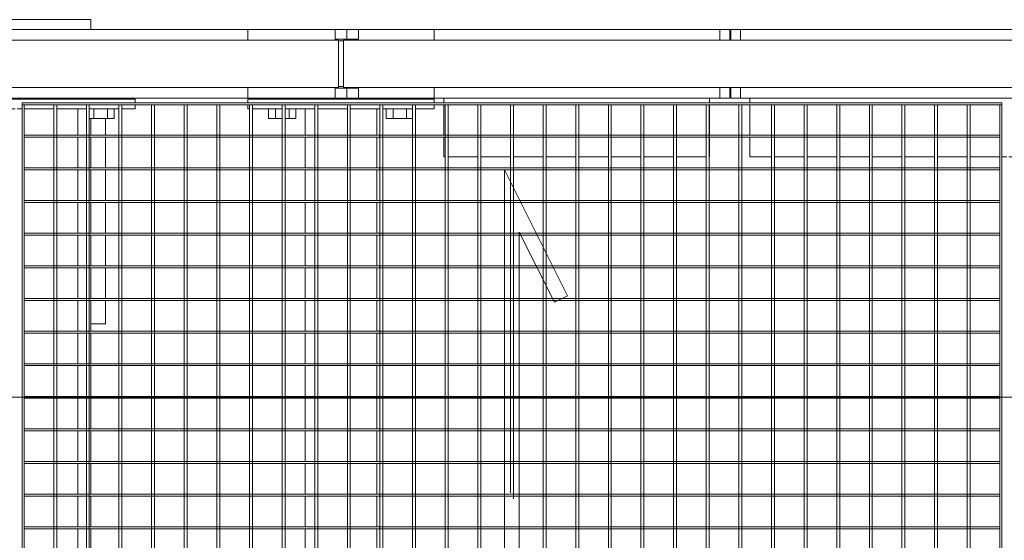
# Model space of a CAD drawing. Header units: metres. Extents: x 70279.8 to 70377.7, y 409251.8 to 409331.5.
# Tile 61 of 244: x 70323.692 to 70324.697, y 409297.704 to 409298.235. Entities that reach past the tile are written whole.
import ezdxf

# ---------------------------------------------------------------- set-up
doc = ezdxf.new("R2010")
doc.units = ezdxf.units.M
doc.linetypes.add('DASHEDX2', pattern=[9.525, 6.35, -3.175])
for name, color, linetype, lineweight in [('Bout', 3, 'Continuous', 0), ('CONTINUOUS', 7, 'Continuous', 18), ('Onderdeel', 2, 'Continuous', 0)]:
    doc.layers.add(name, color=color, linetype=linetype, lineweight=lineweight)
doc.layers.add('stairs&pedestrian', color=2, linetype='Continuous')

# ---------------------------------------------------------------- blocks, each defined once
blk = doc.blocks.new('stelconplaat')
at = {"layer": 'CONTINUOUS'}
blk.add_line((2000, 0), (0, 0), dxfattribs=at)
blk = doc.blocks.new('*A230')
at = {"layer": 'Onderdeel', "linetype": 'Continuous', "lineweight": 0}
for p, q in [((882.414, -155.502), (882.414, -155.059)), ((882.414, -155.059), (882.816, -155.059)), ((882.856, -155.059), (883.474, -155.059)), ((883.514, -155.059), (883.614, -155.059)), ((882.414, -156.168), (882.414, -155.562)), ((882.414, -156.834), (882.414, -156.228)), ((882.414, -157.5), (882.414, -156.894)), ((882.414, -158.166), (882.414, -157.56)), ((882.414, -158.832), (882.414, -158.226)), ((882.414, -159.498), (882.414, -158.892)), ((882.414, -160.164), (882.414, -159.558)), ((882.414, -160.304), (882.414, -160.204)), ((882.414, -160.95), (882.414, -160.344)), ((882.414, -161.616), (882.414, -161.01)), ((882.414, -162.282), (882.414, -161.676)), ((882.414, -162.948), (882.414, -162.342)), ((882.414, -163.614), (882.414, -163.008)), ((882.414, -164.28), (882.414, -163.674)), ((882.414, -164.946), (882.414, -164.34)), ((882.414, -165.612), (882.414, -165.006)), ((882.414, -166.278), (882.414, -165.672)), ((882.414, -166.944), (882.414, -166.338)), ((882.414, -167.61), (882.414, -167.004)), ((882.414, -168.276), (882.414, -167.67)), ((882.414, -168.942), (882.414, -168.336)), ((882.414, -169.608), (882.414, -169.002)), ((882.414, -170.274), (882.414, -169.668)), ((882.414, -170.94), (882.414, -170.334)), ((882.414, -171.606), (882.414, -171)), ((882.414, -172.272), (882.414, -171.666)), ((882.414, -172.588), (882.414, -172.332)), ((882.414, -172.588), (882.816, -172.588)), ((882.856, -172.588), (883.474, -172.588)), ((883.514, -172.588), (883.614, -172.588))]:
    blk.add_line(p, q, dxfattribs=at)
blk = doc.blocks.new('*A231')
at = {"layer": 'Onderdeel', "linetype": 'Continuous', "lineweight": 0}
for p, q in [((859.635, -146.178), (859.635, -145.984)), ((859.635, -145.984), (860.172, -145.984)), ((860.212, -145.984), (860.838, -145.984)), ((860.878, -145.984), (861.504, -145.984)), ((861.544, -145.984), (862.17, -145.984)), ((862.21, -145.984), (862.836, -145.984)), ((862.876, -145.984), (863.502, -145.984)), ((863.542, -145.984), (864.168, -145.984)), ((864.208, -145.984), (864.834, -145.984)), ((864.874, -145.984), (865.5, -145.984)), ((865.54, -145.984), (866.166, -145.984)), ((866.206, -145.984), (866.832, -145.984)), ((866.872, -145.984), (867.498, -145.984)), ((867.538, -145.984), (868.164, -145.984)), ((868.204, -145.984), (868.83, -145.984)), ((868.87, -145.984), (869.496, -145.984)), ((869.536, -145.984), (870.162, -145.984)), ((870.202, -145.984), (870.828, -145.984)), ((870.868, -145.984), (871.494, -145.984)), ((871.534, -145.984), (872.16, -145.984)), ((872.2, -145.984), (872.826, -145.984)), ((872.866, -145.984), (873.492, -145.984)), ((873.532, -145.984), (874.158, -145.984)), ((874.198, -145.984), (874.824, -145.984)), ((874.864, -145.984), (875.49, -145.984)), ((875.53, -145.984), (876.156, -145.984)), ((876.196, -145.984), (876.822, -145.984)), ((876.862, -145.984), (877.488, -145.984)), ((877.528, -145.984), (878.154, -145.984)), ((878.194, -145.984), (878.82, -145.984)), ((878.86, -145.984), (879.486, -145.984)), ((879.526, -145.984), (880.152, -145.984)), ((880.192, -145.984), (880.818, -145.984)), ((880.858, -145.984), (881.484, -145.984)), ((881.524, -145.984), (882.15, -145.984)), ((882.19, -145.984), (882.816, -145.984)), ((882.856, -145.984), (883.394, -145.984)), ((883.394, -146.178), (883.394, -145.984)), ((859.635, -146.844), (859.635, -146.238)), ((883.394, -146.844), (883.394, -146.238)), ((859.635, -147.444), (859.635, -146.904)), ((883.394, -147.444), (883.394, -146.904)), ((859.635, -147.444), (860.172, -147.444)), ((860.212, -147.444), (860.838, -147.444)), ((860.878, -147.444), (861.504, -147.444)), ((861.544, -147.444), (862.17, -147.444)), ((862.21, -147.444), (862.836, -147.444)), ((862.876, -147.444), (863.502, -147.444)), ((863.542, -147.444), (864.168, -147.444)), ((864.208, -147.444), (864.834, -147.444)), ((864.874, -147.444), (865.5, -147.444)), ((865.54, -147.444), (866.166, -147.444)), ((866.206, -147.444), (866.832, -147.444)), ((866.872, -147.444), (867.498, -147.444)), ((867.538, -147.444), (868.164, -147.444)), ((868.204, -147.444), (868.83, -147.444)), ((868.87, -147.444), (869.496, -147.444)), ((869.536, -147.444), (870.162, -147.444)), ((870.202, -147.444), (870.828, -147.444)), ((870.868, -147.444), (871.494, -147.444)), ((871.534, -147.444), (872.16, -147.444)), ((872.2, -147.444), (872.826, -147.444)), ((872.866, -147.444), (873.492, -147.444)), ((873.532, -147.444), (874.158, -147.444)), ((874.198, -147.444), (874.824, -147.444)), ((874.864, -147.444), (875.49, -147.444)), ((875.53, -147.444), (876.156, -147.444)), ((876.196, -147.444), (876.822, -147.444)), ((876.862, -147.444), (877.488, -147.444)), ((877.528, -147.444), (878.154, -147.444)), ((878.194, -147.444), (878.82, -147.444)), ((878.86, -147.444), (879.486, -147.444)), ((879.526, -147.444), (880.152, -147.444)), ((880.192, -147.444), (880.818, -147.444)), ((880.858, -147.444), (881.484, -147.444)), ((881.524, -147.444), (882.15, -147.444)), ((882.19, -147.444), (882.816, -147.444)), ((882.856, -147.444), (883.394, -147.444))]:
    blk.add_line(p, q, dxfattribs=at)
blk = doc.blocks.new('*A233')
at = {"layer": 'Onderdeel', "linetype": 'Continuous', "lineweight": 0}
for p, q in [((883.614, -144.814), (883.614, -124.241)), ((885.014, -144.814), (885.014, -124.241)), ((883.614, -154.449), (883.614, -148.614)), ((885.014, -154.449), (885.014, -148.614)), ((883.614, -154.449), (883.831, -154.449)), ((884.797, -154.449), (885.014, -154.449))]:
    blk.add_line(p, q, dxfattribs=at)
blk = doc.blocks.new('*A240')
at = {"layer": 'Bout', "linetype": 'Continuous', "lineweight": 0}
for p, q in [((883.194, -139.132), (883.194, -139.398)), ((883.194, -139.132), (883.394, -139.132)), ((883.194, -139.271), (883.394, -139.271)), ((883.594, -139.249), (883.614, -139.249)), ((883.194, -139.458), (883.194, -139.686)), ((883.194, -139.548), (883.394, -139.548)), ((883.194, -139.686), (883.394, -139.686)), ((883.594, -139.569), (883.614, -139.569)), ((883.194, -141.576), (883.194, -142.086)), ((883.194, -141.671), (883.394, -141.671)), ((883.594, -141.649), (883.614, -141.649)), ((883.194, -141.948), (883.394, -141.948)), ((883.194, -142.086), (883.394, -142.086)), ((883.594, -141.969), (883.614, -141.969))]:
    blk.add_line(p, q, dxfattribs=at)
blk = doc.blocks.new('*A241')
at = {"layer": 'Onderdeel', "linetype": 'Continuous', "lineweight": 0}
for p, q in [((879.006, -139.398), (879.006, -139.309)), ((879.006, -139.309), (879.486, -139.309)), ((879.006, -139.609), (879.006, -139.458)), ((879.526, -139.309), (880.152, -139.309)), ((880.192, -139.309), (880.818, -139.309)), ((880.858, -139.309), (881.484, -139.309)), ((881.524, -139.309), (882.15, -139.309)), ((882.19, -139.309), (882.816, -139.309)), ((882.856, -139.309), (883.194, -139.309)), ((879.006, -141.909), (879.006, -141.609)), ((879.006, -141.909), (879.486, -141.909)), ((879.526, -141.909), (880.152, -141.909)), ((880.192, -141.909), (880.818, -141.909)), ((880.858, -141.909), (881.484, -141.909)), ((881.524, -141.909), (882.15, -141.909)), ((882.19, -141.909), (882.816, -141.909)), ((882.856, -141.909), (883.194, -141.909))]:
    blk.add_line(p, q, dxfattribs=at)
blk = doc.blocks.new('*A242')
at = {"layer": 'Onderdeel', "linetype": 'Continuous', "lineweight": 0}
for p, q in [((883.614, -154.449), (883.614, -154.649)), ((885.014, -154.649), (885.014, -154.449)), ((883.614, -154.649), (883.831, -154.649)), ((884.797, -154.649), (885.014, -154.649))]:
    blk.add_line(p, q, dxfattribs=at)
blk = doc.blocks.new('*A243')
at = {"layer": 'Onderdeel', "linetype": 'Continuous', "lineweight": 0}
for p, q in [((883.614, -154.669), (883.831, -154.669)), ((883.614, -154.869), (883.614, -154.669)), ((884.797, -154.669), (885.014, -154.669)), ((885.014, -154.869), (885.014, -154.669))]:
    blk.add_line(p, q, dxfattribs=at)
blk = doc.blocks.new('*A244')
at = {"layer": 'Onderdeel', "linetype": 'Continuous', "lineweight": 0}
for p, q in [((883.394, -138.709), (883.474, -138.709)), ((883.394, -138.732), (883.394, -138.709)), ((883.394, -139.398), (883.394, -138.792)), ((883.514, -138.709), (883.594, -138.709)), ((883.594, -142.509), (883.594, -138.709)), ((883.394, -140.064), (883.394, -139.458)), ((883.394, -140.204), (883.394, -140.104)), ((883.394, -140.85), (883.394, -140.244)), ((883.394, -141.516), (883.394, -140.91)), ((883.394, -142.182), (883.394, -141.576)), ((883.394, -142.509), (883.394, -142.242)), ((883.394, -142.509), (883.474, -142.509)), ((883.514, -142.509), (883.594, -142.509))]:
    blk.add_line(p, q, dxfattribs=at)
blk = doc.blocks.new('*A265')
at = {"layer": 'Onderdeel', "linetype": 'Continuous', "lineweight": 0}
for p, q in [((883.614, -146.834), (883.614, -146.594)), ((883.614, -146.594), (883.814, -146.594)), ((883.814, -146.834), (883.814, -146.594)), ((883.814, -146.594), (883.831, -146.594)), ((883.847, -146.764), (883.847, -146.664)), ((884.78, -146.764), (884.78, -146.664)), ((884.797, -146.594), (884.814, -146.594)), ((884.814, -146.594), (884.814, -146.834)), ((884.814, -146.594), (885.014, -146.594)), ((885.014, -146.834), (885.014, -146.594)), ((883.831, -146.834), (883.614, -146.834)), ((884.814, -146.834), (884.797, -146.834)), ((884.814, -146.834), (885.014, -146.834))]:
    blk.add_line(p, q, dxfattribs=at)
blk = doc.blocks.new('*A1296')
at = {"layer": 'Onderdeel', "linetype": 'Continuous', "lineweight": 0}
for p, q in [((883.614, -154.869), (883.831, -154.869)), ((883.614, -172.788), (883.614, -154.869)), ((884.797, -154.869), (885.014, -154.869)), ((885.014, -172.788), (885.014, -154.869))]:
    blk.add_line(p, q, dxfattribs=at)
blk = doc.blocks.new('*A1341')
at = {"layer": 'Onderdeel', "linetype": 'Continuous', "lineweight": 0}
for p, q in [((859.635, -140.064), (859.635, -139.879)), ((859.635, -139.879), (860.172, -139.879)), ((860.212, -139.879), (860.838, -139.879)), ((860.878, -139.879), (861.504, -139.879)), ((861.544, -139.879), (862.17, -139.879)), ((862.21, -139.879), (862.836, -139.879)), ((862.876, -139.879), (863.502, -139.879)), ((863.542, -139.879), (864.168, -139.879)), ((864.208, -139.879), (864.834, -139.879)), ((864.874, -139.879), (865.5, -139.879)), ((865.54, -139.879), (866.166, -139.879)), ((866.206, -139.879), (866.832, -139.879)), ((866.872, -139.879), (867.498, -139.879)), ((867.538, -139.879), (868.164, -139.879)), ((868.204, -139.879), (868.83, -139.879)), ((868.87, -139.879), (869.496, -139.879)), ((869.536, -139.879), (870.162, -139.879)), ((870.202, -139.879), (870.828, -139.879)), ((870.868, -139.879), (871.494, -139.879)), ((871.534, -139.879), (872.16, -139.879)), ((872.2, -139.879), (872.826, -139.879)), ((872.866, -139.879), (873.492, -139.879)), ((873.532, -139.879), (874.158, -139.879)), ((874.198, -139.879), (874.824, -139.879)), ((874.864, -139.879), (875.49, -139.879)), ((875.53, -139.879), (876.156, -139.879)), ((876.196, -139.879), (876.822, -139.879)), ((876.862, -139.879), (877.488, -139.879)), ((877.528, -139.879), (878.154, -139.879)), ((878.194, -139.879), (878.82, -139.879)), ((878.86, -139.879), (879.486, -139.879)), ((879.526, -139.879), (880.152, -139.879)), ((880.192, -139.879), (880.818, -139.879)), ((880.858, -139.879), (881.484, -139.879)), ((881.524, -139.879), (882.15, -139.879)), ((882.19, -139.879), (882.816, -139.879)), ((882.856, -139.879), (883.394, -139.879)), ((883.394, -140.064), (883.394, -139.879)), ((859.635, -140.204), (859.635, -140.104)), ((859.635, -140.85), (859.635, -140.244)), ((883.394, -140.204), (883.394, -140.104)), ((883.394, -140.85), (883.394, -140.244)), ((859.635, -141.339), (859.635, -140.91)), ((883.394, -141.339), (883.394, -140.91)), ((859.635, -141.339), (860.172, -141.339)), ((860.212, -141.339), (860.838, -141.339)), ((860.878, -141.339), (861.504, -141.339)), ((861.544, -141.339), (862.17, -141.339)), ((862.21, -141.339), (862.836, -141.339)), ((862.876, -141.339), (863.502, -141.339)), ((863.542, -141.339), (864.168, -141.339)), ((864.208, -141.339), (864.834, -141.339)), ((864.874, -141.339), (865.5, -141.339)), ((865.54, -141.339), (866.166, -141.339)), ((866.206, -141.339), (866.832, -141.339)), ((866.872, -141.339), (867.498, -141.339)), ((867.538, -141.339), (868.164, -141.339)), ((868.204, -141.339), (868.83, -141.339)), ((868.87, -141.339), (869.496, -141.339)), ((869.536, -141.339), (870.162, -141.339)), ((870.202, -141.339), (870.828, -141.339)), ((870.868, -141.339), (871.494, -141.339)), ((871.534, -141.339), (872.16, -141.339)), ((872.2, -141.339), (872.826, -141.339)), ((872.866, -141.339), (873.492, -141.339)), ((873.532, -141.339), (874.158, -141.339)), ((874.198, -141.339), (874.824, -141.339)), ((874.864, -141.339), (875.49, -141.339)), ((875.53, -141.339), (876.156, -141.339)), ((876.196, -141.339), (876.822, -141.339)), ((876.862, -141.339), (877.488, -141.339)), ((877.528, -141.339), (878.154, -141.339)), ((878.194, -141.339), (878.82, -141.339)), ((878.86, -141.339), (879.486, -141.339)), ((879.526, -141.339), (880.152, -141.339)), ((880.192, -141.339), (880.818, -141.339)), ((880.858, -141.339), (881.484, -141.339)), ((881.524, -141.339), (882.15, -141.339)), ((882.19, -141.339), (882.816, -141.339)), ((882.856, -141.339), (883.394, -141.339))]:
    blk.add_line(p, q, dxfattribs=at)
blk = doc.blocks.new('*A1342')
at = {"layer": 'Onderdeel', "linetype": 'Continuous', "lineweight": 0}
for p, q in [((857.714, -139.609), (857.714, -141.609)), ((857.714, -139.609), (858.015, -139.609)), ((859.415, -139.609), (859.435, -139.609)), ((859.835, -139.609), (860.172, -139.609)), ((860.212, -139.609), (860.838, -139.609)), ((860.878, -139.609), (861.504, -139.609)), ((861.544, -139.609), (862.17, -139.609)), ((862.21, -139.609), (862.836, -139.609)), ((862.876, -139.609), (863.502, -139.609)), ((863.542, -139.609), (864.168, -139.609)), ((864.208, -139.609), (864.834, -139.609)), ((864.874, -139.609), (865.5, -139.609)), ((865.54, -139.609), (866.166, -139.609)), ((866.206, -139.609), (866.832, -139.609)), ((866.872, -139.609), (867.498, -139.609)), ((867.538, -139.609), (868.164, -139.609)), ((868.204, -139.609), (868.83, -139.609)), ((868.87, -139.609), (869.496, -139.609)), ((869.536, -139.609), (870.162, -139.609)), ((870.202, -139.609), (870.828, -139.609)), ((870.868, -139.609), (871.494, -139.609)), ((871.534, -139.609), (872.16, -139.609)), ((872.2, -139.609), (872.826, -139.609)), ((872.866, -139.609), (873.492, -139.609)), ((873.532, -139.609), (874.158, -139.609)), ((874.198, -139.609), (874.824, -139.609)), ((874.864, -139.609), (875.49, -139.609)), ((875.53, -139.609), (876.156, -139.609)), ((876.196, -139.609), (876.822, -139.609)), ((876.862, -139.609), (877.488, -139.609)), ((877.528, -139.609), (878.154, -139.609)), ((878.194, -139.609), (878.82, -139.609)), ((878.86, -139.609), (879.486, -139.609)), ((879.526, -139.609), (880.152, -139.609)), ((880.192, -139.609), (880.818, -139.609)), ((880.858, -139.609), (881.484, -139.609)), ((881.524, -139.609), (882.15, -139.609)), ((882.19, -139.609), (882.816, -139.609)), ((882.856, -139.609), (883.194, -139.609)), ((883.594, -139.609), (883.614, -139.609)), ((885.014, -139.609), (885.214, -139.609)), ((885.214, -139.609), (885.214, -141.609)), ((857.714, -141.609), (858.015, -141.609)), ((859.415, -141.609), (859.435, -141.609)), ((859.835, -141.609), (860.172, -141.609)), ((860.212, -141.609), (860.838, -141.609)), ((860.878, -141.609), (861.504, -141.609)), ((861.544, -141.609), (862.17, -141.609)), ((862.21, -141.609), (862.836, -141.609)), ((862.876, -141.609), (863.502, -141.609)), ((863.542, -141.609), (864.168, -141.609)), ((864.208, -141.609), (864.834, -141.609)), ((864.874, -141.609), (865.5, -141.609)), ((865.54, -141.609), (866.166, -141.609)), ((866.206, -141.609), (866.832, -141.609)), ((866.872, -141.609), (867.498, -141.609)), ((867.538, -141.609), (868.164, -141.609)), ((868.204, -141.609), (868.83, -141.609)), ((868.87, -141.609), (869.496, -141.609)), ((869.536, -141.609), (870.162, -141.609)), ((870.202, -141.609), (870.828, -141.609)), ((870.868, -141.609), (871.494, -141.609)), ((871.534, -141.609), (872.16, -141.609)), ((872.2, -141.609), (872.826, -141.609)), ((872.866, -141.609), (873.492, -141.609)), ((873.532, -141.609), (874.158, -141.609)), ((874.198, -141.609), (874.824, -141.609)), ((874.864, -141.609), (875.49, -141.609)), ((875.53, -141.609), (876.156, -141.609)), ((876.196, -141.609), (876.822, -141.609)), ((876.862, -141.609), (877.488, -141.609)), ((877.528, -141.609), (878.154, -141.609)), ((878.194, -141.609), (878.82, -141.609)), ((878.86, -141.609), (879.486, -141.609)), ((879.526, -141.609), (880.152, -141.609)), ((880.192, -141.609), (880.818, -141.609)), ((880.858, -141.609), (881.484, -141.609)), ((881.524, -141.609), (882.15, -141.609)), ((882.19, -141.609), (882.816, -141.609)), ((882.856, -141.609), (883.194, -141.609)), ((883.594, -141.609), (883.614, -141.609)), ((885.014, -141.609), (885.214, -141.609))]:
    blk.add_line(p, q, dxfattribs=at)
blk = doc.blocks.new('*A1343')
at = {"layer": 'Onderdeel', "linetype": 'Continuous', "lineweight": 0}
for p, q in [((883.831, -118.659), (883.831, -146.664)), ((884.797, -146.664), (884.797, -118.659)), ((884.797, -146.664), (883.831, -146.664))]:
    blk.add_line(p, q, dxfattribs=at)
blk = doc.blocks.new('*A1381')
at = {"layer": 'Onderdeel', "linetype": 'Continuous', "lineweight": 0}
for p, q in [((859.554, -158.166), (883.474, -158.166)), ((859.554, -158.166), (859.554, -158.226)), ((883.474, -158.166), (883.474, -158.226)), ((883.474, -158.226), (859.554, -158.226))]:
    blk.add_line(p, q, dxfattribs=at)
blk = doc.blocks.new('*A1382')
at = {"layer": 'Onderdeel', "linetype": 'Continuous', "lineweight": 0}
for p, q in [((859.554, -158.832), (883.474, -158.832)), ((859.554, -158.832), (859.554, -158.892)), ((883.474, -158.892), (859.554, -158.892)), ((883.474, -158.832), (883.474, -158.892))]:
    blk.add_line(p, q, dxfattribs=at)
blk = doc.blocks.new('*A1383')
at = {"layer": 'Onderdeel', "linetype": 'Continuous', "lineweight": 0}
for p, q in [((859.554, -159.498), (883.474, -159.498)), ((859.554, -159.498), (859.554, -159.558)), ((883.474, -159.558), (859.554, -159.558)), ((883.474, -159.498), (883.474, -159.558))]:
    blk.add_line(p, q, dxfattribs=at)
blk = doc.blocks.new('*A1415')
at = {"layer": 'Onderdeel', "linetype": 'Continuous', "lineweight": 0}
for p, q in [((884.797, -146.764), (883.831, -146.764)), ((883.831, -146.764), (883.831, -174.638)), ((884.797, -174.638), (884.797, -146.764))]:
    blk.add_line(p, q, dxfattribs=at)
blk = doc.blocks.new('*A1454')
at = {"layer": 'Onderdeel', "linetype": 'Continuous', "lineweight": 0}
for p, q in [((876.156, -140.244), (876.156, -150.054)), ((876.196, -140.244), (876.156, -140.244)), ((876.196, -140.244), (876.196, -150.054)), ((876.156, -160.164), (876.156, -150.354)), ((876.196, -150.354), (876.196, -160.164)), ((876.196, -160.164), (876.156, -160.164))]:
    blk.add_line(p, q, dxfattribs=at)
at = {"layer": 'Onderdeel', "linetype": 'DASHEDX2', "lineweight": 0}
for p, q in [((876.156, -150.054), (876.156, -150.354)), ((876.196, -150.054), (876.196, -150.354))]:
    blk.add_line(p, q, dxfattribs=at)
blk = doc.blocks.new('*A1455')
at = {"layer": 'Onderdeel', "linetype": 'Continuous', "lineweight": 0}
for p, q in [((875.49, -140.244), (875.49, -150.054)), ((875.53, -140.244), (875.49, -140.244)), ((875.53, -140.244), (875.53, -150.054)), ((875.49, -160.164), (875.49, -150.354)), ((875.53, -150.354), (875.53, -160.164)), ((875.53, -160.164), (875.49, -160.164))]:
    blk.add_line(p, q, dxfattribs=at)
at = {"layer": 'Onderdeel', "linetype": 'DASHEDX2', "lineweight": 0}
for p, q in [((875.49, -150.054), (875.49, -150.354)), ((875.53, -150.054), (875.53, -150.354))]:
    blk.add_line(p, q, dxfattribs=at)
blk = doc.blocks.new('*A1456')
at = {"layer": 'Onderdeel', "linetype": 'Continuous', "lineweight": 0}
for p, q in [((874.824, -140.244), (874.824, -150.054)), ((874.864, -140.244), (874.824, -140.244)), ((874.864, -140.244), (874.864, -150.054)), ((874.824, -160.164), (874.824, -150.354)), ((874.864, -150.354), (874.864, -160.164)), ((874.864, -160.164), (874.824, -160.164))]:
    blk.add_line(p, q, dxfattribs=at)
at = {"layer": 'Onderdeel', "linetype": 'DASHEDX2', "lineweight": 0}
for p, q in [((874.824, -150.054), (874.824, -150.354)), ((874.864, -150.054), (874.864, -150.354))]:
    blk.add_line(p, q, dxfattribs=at)
blk = doc.blocks.new('*A1479')
at = {"layer": 'Onderdeel', "linetype": 'Continuous', "lineweight": 0}
for p, q in [((859.554, -141.516), (883.474, -141.516)), ((859.554, -141.516), (859.554, -141.576)), ((883.474, -141.576), (859.554, -141.576)), ((883.474, -141.516), (883.474, -141.576))]:
    blk.add_line(p, q, dxfattribs=at)
blk = doc.blocks.new('*A1480')
at = {"layer": 'Onderdeel', "linetype": 'Continuous', "lineweight": 0}
for p, q in [((859.554, -142.182), (883.474, -142.182)), ((859.554, -142.182), (859.554, -142.242)), ((883.474, -142.242), (859.554, -142.242)), ((883.474, -142.182), (883.474, -142.242))]:
    blk.add_line(p, q, dxfattribs=at)
blk = doc.blocks.new('*A1481')
at = {"layer": 'Onderdeel', "linetype": 'Continuous', "lineweight": 0}
for p, q in [((859.554, -142.848), (883.474, -142.848)), ((859.554, -142.848), (859.554, -142.908)), ((883.474, -142.908), (859.554, -142.908)), ((883.474, -142.848), (883.474, -142.908))]:
    blk.add_line(p, q, dxfattribs=at)
blk = doc.blocks.new('*A1482')
at = {"layer": 'Onderdeel', "linetype": 'Continuous', "lineweight": 0}
for p, q in [((859.554, -143.514), (883.474, -143.514)), ((859.554, -143.514), (859.554, -143.574)), ((883.474, -143.574), (859.554, -143.574)), ((883.474, -143.514), (883.474, -143.574))]:
    blk.add_line(p, q, dxfattribs=at)
blk = doc.blocks.new('*A1483')
at = {"layer": 'Onderdeel', "linetype": 'Continuous', "lineweight": 0}
for p, q in [((859.554, -144.18), (883.474, -144.18)), ((859.554, -144.18), (859.554, -144.24)), ((883.474, -144.24), (859.554, -144.24)), ((883.474, -144.18), (883.474, -144.24))]:
    blk.add_line(p, q, dxfattribs=at)
blk = doc.blocks.new('*A1484')
at = {"layer": 'Onderdeel', "linetype": 'Continuous', "lineweight": 0}
for p, q in [((859.554, -144.846), (883.474, -144.846)), ((859.554, -144.846), (859.554, -144.906)), ((883.474, -144.906), (859.554, -144.906)), ((883.474, -144.846), (883.474, -144.906))]:
    blk.add_line(p, q, dxfattribs=at)
blk = doc.blocks.new('*A1485')
at = {"layer": 'Onderdeel', "linetype": 'Continuous', "lineweight": 0}
for p, q in [((859.554, -145.512), (883.474, -145.512)), ((859.554, -145.512), (859.554, -145.572)), ((883.474, -145.512), (883.474, -145.572)), ((883.474, -145.572), (859.554, -145.572))]:
    blk.add_line(p, q, dxfattribs=at)
blk = doc.blocks.new('*A1486')
at = {"layer": 'Onderdeel', "linetype": 'Continuous', "lineweight": 0}
for p, q in [((859.554, -146.178), (883.474, -146.178)), ((859.554, -146.178), (859.554, -146.238)), ((883.474, -146.238), (859.554, -146.238)), ((883.474, -146.178), (883.474, -146.238))]:
    blk.add_line(p, q, dxfattribs=at)
blk = doc.blocks.new('*A1487')
at = {"layer": 'Onderdeel', "linetype": 'Continuous', "lineweight": 0}
for p, q in [((859.554, -146.844), (883.474, -146.844)), ((859.554, -146.844), (859.554, -146.904)), ((883.474, -146.904), (859.554, -146.904)), ((883.474, -146.844), (883.474, -146.904))]:
    blk.add_line(p, q, dxfattribs=at)
blk = doc.blocks.new('*A1488')
at = {"layer": 'Onderdeel', "linetype": 'Continuous', "lineweight": 0}
for p, q in [((859.554, -147.51), (883.474, -147.51)), ((859.554, -147.51), (859.554, -147.57)), ((883.474, -147.51), (883.474, -147.57)), ((883.474, -147.57), (859.554, -147.57))]:
    blk.add_line(p, q, dxfattribs=at)
blk = doc.blocks.new('*A1489')
at = {"layer": 'Onderdeel', "linetype": 'Continuous', "lineweight": 0}
for p, q in [((859.554, -148.176), (883.474, -148.176)), ((859.554, -148.176), (859.554, -148.236)), ((883.474, -148.236), (859.554, -148.236)), ((883.474, -148.176), (883.474, -148.236))]:
    blk.add_line(p, q, dxfattribs=at)
blk = doc.blocks.new('*A1490')
at = {"layer": 'Onderdeel', "linetype": 'Continuous', "lineweight": 0}
for p, q in [((859.554, -148.842), (883.474, -148.842)), ((859.554, -148.842), (859.554, -148.902)), ((883.474, -148.902), (859.554, -148.902)), ((883.474, -148.842), (883.474, -148.902))]:
    blk.add_line(p, q, dxfattribs=at)
blk = doc.blocks.new('*A1491')
at = {"layer": 'Onderdeel', "linetype": 'Continuous', "lineweight": 0}
for p, q in [((862.571, -149.508), (859.554, -149.508)), ((859.554, -149.508), (859.554, -149.568)), ((883.474, -149.508), (863.242, -149.508)), ((883.474, -149.508), (883.474, -149.568)), ((862.451, -149.568), (859.554, -149.568)), ((883.474, -149.568), (863.122, -149.568))]:
    blk.add_line(p, q, dxfattribs=at)
at = {"layer": 'Onderdeel', "linetype": 'DASHEDX2', "lineweight": 0}
for p, q in [((863.242, -149.508), (862.571, -149.508)), ((863.122, -149.568), (862.451, -149.568))]:
    blk.add_line(p, q, dxfattribs=at)
blk = doc.blocks.new('*A1492')
at = {"layer": 'Onderdeel', "linetype": 'Continuous', "lineweight": 0}
for p, q in [((861.239, -150.174), (859.554, -150.174)), ((859.554, -150.174), (859.554, -150.234)), ((861.119, -150.234), (859.554, -150.234)), ((883.474, -150.234), (881.79, -150.234)), ((883.474, -150.174), (881.91, -150.174)), ((883.474, -150.174), (883.474, -150.234))]:
    blk.add_line(p, q, dxfattribs=at)
at = {"layer": 'Onderdeel', "linetype": 'DASHEDX2', "lineweight": 0}
for p, q in [((881.79, -150.234), (861.119, -150.234)), ((881.91, -150.174), (861.239, -150.174))]:
    blk.add_line(p, q, dxfattribs=at)
blk = doc.blocks.new('*A1493')
at = {"layer": 'Onderdeel', "linetype": 'Continuous', "lineweight": 0}
for p, q in [((879.907, -150.84), (859.554, -150.84)), ((859.554, -150.84), (859.554, -150.9)), ((879.787, -150.9), (859.554, -150.9)), ((883.474, -150.9), (880.458, -150.9)), ((883.474, -150.84), (880.578, -150.84)), ((883.474, -150.84), (883.474, -150.9))]:
    blk.add_line(p, q, dxfattribs=at)
at = {"layer": 'Onderdeel', "linetype": 'DASHEDX2', "lineweight": 0}
for p, q in [((880.458, -150.9), (879.787, -150.9)), ((880.578, -150.84), (879.907, -150.84))]:
    blk.add_line(p, q, dxfattribs=at)
blk = doc.blocks.new('*A1494')
at = {"layer": 'Onderdeel', "linetype": 'Continuous', "lineweight": 0}
for p, q in [((859.554, -151.506), (883.474, -151.506)), ((859.554, -151.506), (859.554, -151.566)), ((883.474, -151.506), (883.474, -151.566)), ((883.474, -151.566), (859.554, -151.566))]:
    blk.add_line(p, q, dxfattribs=at)
blk = doc.blocks.new('*A1495')
at = {"layer": 'Onderdeel', "linetype": 'Continuous', "lineweight": 0}
for p, q in [((859.554, -152.172), (883.474, -152.172)), ((859.554, -152.172), (859.554, -152.232)), ((883.474, -152.232), (859.554, -152.232)), ((883.474, -152.172), (883.474, -152.232))]:
    blk.add_line(p, q, dxfattribs=at)
blk = doc.blocks.new('*A1496')
at = {"layer": 'Onderdeel', "linetype": 'Continuous', "lineweight": 0}
for p, q in [((859.554, -152.838), (883.474, -152.838)), ((859.554, -152.838), (859.554, -152.898)), ((883.474, -152.898), (859.554, -152.898)), ((883.474, -152.838), (883.474, -152.898))]:
    blk.add_line(p, q, dxfattribs=at)
blk = doc.blocks.new('*A1497')
at = {"layer": 'Onderdeel', "linetype": 'Continuous', "lineweight": 0}
for p, q in [((859.554, -153.504), (883.474, -153.504)), ((859.554, -153.504), (859.554, -153.564)), ((883.474, -153.504), (883.474, -153.564)), ((883.474, -153.564), (859.554, -153.564))]:
    blk.add_line(p, q, dxfattribs=at)
blk = doc.blocks.new('*A1498')
at = {"layer": 'Onderdeel', "linetype": 'Continuous', "lineweight": 0}
for p, q in [((859.554, -154.17), (883.474, -154.17)), ((859.554, -154.17), (859.554, -154.23)), ((883.474, -154.23), (859.554, -154.23)), ((883.474, -154.17), (883.474, -154.23))]:
    blk.add_line(p, q, dxfattribs=at)
blk = doc.blocks.new('*A1499')
at = {"layer": 'Onderdeel', "linetype": 'Continuous', "lineweight": 0}
for p, q in [((859.554, -154.836), (883.474, -154.836)), ((859.554, -154.836), (859.554, -154.896)), ((883.474, -154.896), (859.554, -154.896)), ((883.474, -154.836), (883.474, -154.896))]:
    blk.add_line(p, q, dxfattribs=at)
blk = doc.blocks.new('*A1500')
at = {"layer": 'Onderdeel', "linetype": 'Continuous', "lineweight": 0}
for p, q in [((859.554, -155.502), (883.474, -155.502)), ((859.554, -155.502), (859.554, -155.562)), ((883.474, -155.562), (859.554, -155.562)), ((883.474, -155.502), (883.474, -155.562))]:
    blk.add_line(p, q, dxfattribs=at)
blk = doc.blocks.new('*A1501')
at = {"layer": 'Onderdeel', "linetype": 'Continuous', "lineweight": 0}
for p, q in [((859.554, -156.168), (883.474, -156.168)), ((859.554, -156.168), (859.554, -156.228)), ((883.474, -156.168), (883.474, -156.228)), ((883.474, -156.228), (859.554, -156.228))]:
    blk.add_line(p, q, dxfattribs=at)
blk = doc.blocks.new('*A1502')
at = {"layer": 'Onderdeel', "linetype": 'Continuous', "lineweight": 0}
for p, q in [((859.554, -156.834), (883.474, -156.834)), ((859.554, -156.834), (859.554, -156.894)), ((883.474, -156.894), (859.554, -156.894)), ((883.474, -156.834), (883.474, -156.894))]:
    blk.add_line(p, q, dxfattribs=at)
blk = doc.blocks.new('*A1503')
at = {"layer": 'Onderdeel', "linetype": 'Continuous', "lineweight": 0}
for p, q in [((859.554, -157.5), (883.474, -157.5)), ((859.554, -157.5), (859.554, -157.56)), ((883.474, -157.56), (859.554, -157.56)), ((883.474, -157.5), (883.474, -157.56))]:
    blk.add_line(p, q, dxfattribs=at)
blk = doc.blocks.new('*A1657')
at = {"layer": 'Onderdeel', "linetype": 'Continuous', "lineweight": 0}
for p, q in [((882.414, -148.842), (882.414, -148.814)), ((882.414, -148.814), (882.816, -148.814)), ((882.414, -149.508), (882.414, -148.902)), ((882.856, -148.814), (883.474, -148.814)), ((883.514, -148.814), (883.614, -148.814)), ((882.414, -150.174), (882.414, -149.568)), ((882.414, -150.84), (882.414, -150.234)), ((882.414, -151.506), (882.414, -150.9)), ((882.414, -152.172), (882.414, -151.566)), ((882.414, -152.838), (882.414, -152.232)), ((882.414, -153.504), (882.414, -152.898)), ((882.414, -154.17), (882.414, -153.564)), ((882.414, -154.239), (882.414, -154.23)), ((882.414, -154.239), (882.816, -154.239)), ((882.856, -154.239), (883.474, -154.239)), ((883.514, -154.239), (883.614, -154.239))]:
    blk.add_line(p, q, dxfattribs=at)
blk = doc.blocks.new('*A1660')
at = {"layer": 'Bout', "linetype": 'Continuous', "lineweight": 0}
for p, q in [((883.194, -145.237), (883.194, -145.512)), ((883.194, -145.237), (883.394, -145.237)), ((883.194, -145.376), (883.394, -145.376)), ((883.594, -145.354), (883.614, -145.354)), ((883.194, -145.572), (883.194, -145.792)), ((883.194, -145.653), (883.394, -145.653)), ((883.594, -145.674), (883.614, -145.674)), ((883.194, -145.792), (883.394, -145.792)), ((883.194, -147.637), (883.194, -148.176)), ((883.194, -147.637), (883.394, -147.637)), ((883.194, -147.776), (883.394, -147.776)), ((883.594, -147.754), (883.614, -147.754)), ((883.194, -148.053), (883.394, -148.053)), ((883.594, -148.074), (883.614, -148.074))]:
    blk.add_line(p, q, dxfattribs=at)
blk = doc.blocks.new('*A1661')
at = {"layer": 'Onderdeel', "linetype": 'Continuous', "lineweight": 0}
for p, q in [((883.394, -144.814), (883.474, -144.814)), ((883.394, -144.846), (883.394, -144.814)), ((883.394, -145.512), (883.394, -144.906)), ((883.514, -144.814), (883.594, -144.814)), ((883.594, -148.614), (883.594, -144.814)), ((883.394, -146.178), (883.394, -145.572)), ((883.394, -146.844), (883.394, -146.238)), ((883.394, -147.51), (883.394, -146.904)), ((883.394, -148.176), (883.394, -147.57)), ((883.394, -148.614), (883.394, -148.236)), ((883.394, -148.614), (883.474, -148.614)), ((883.514, -148.614), (883.594, -148.614))]:
    blk.add_line(p, q, dxfattribs=at)
blk = doc.blocks.new('*A1662')
at = {"layer": 'Onderdeel', "linetype": 'Continuous', "lineweight": 0}
for p, q in [((883.614, -144.814), (883.831, -144.814)), ((883.614, -146.594), (883.614, -144.814)), ((884.797, -144.814), (885.014, -144.814)), ((885.014, -146.594), (885.014, -144.814)), ((883.614, -148.614), (883.614, -147.074)), ((885.014, -148.614), (885.014, -147.074)), ((883.614, -148.614), (883.831, -148.614)), ((884.797, -148.614), (885.014, -148.614))]:
    blk.add_line(p, q, dxfattribs=at)
blk = doc.blocks.new('*A1663')
at = {"layer": 'Onderdeel', "linetype": 'Continuous', "lineweight": 0}
for p, q in [((883.614, -147.074), (883.614, -146.834)), ((883.614, -146.834), (883.814, -146.834)), ((883.814, -147.074), (883.814, -146.834)), ((883.814, -146.834), (883.831, -146.834)), ((884.797, -146.834), (884.814, -146.834)), ((884.814, -146.834), (884.814, -147.074)), ((884.814, -146.834), (885.014, -146.834)), ((885.014, -147.074), (885.014, -146.834)), ((883.831, -147.074), (883.614, -147.074)), ((884.814, -147.074), (884.797, -147.074)), ((884.814, -147.074), (885.014, -147.074))]:
    blk.add_line(p, q, dxfattribs=at)
blk = doc.blocks.new('*A1682')
at = {"layer": 'Onderdeel', "linetype": 'Continuous', "lineweight": 0}
for p, q in [((883.474, -140.204), (859.554, -140.204)), ((859.554, -140.204), (859.554, -140.244)), ((859.554, -140.244), (883.474, -140.244)), ((883.474, -140.244), (883.474, -140.204))]:
    blk.add_line(p, q, dxfattribs=at)
blk = doc.blocks.new('*A1683')
at = {"layer": 'Onderdeel', "linetype": 'Continuous', "lineweight": 0}
for p, q in [((883.474, -140.204), (883.474, -160.204)), ((883.514, -140.204), (883.474, -140.204)), ((883.514, -160.204), (883.514, -140.204)), ((883.474, -160.204), (883.514, -160.204))]:
    blk.add_line(p, q, dxfattribs=at)
blk = doc.blocks.new('*A1684')
at = {"layer": 'Onderdeel', "linetype": 'Continuous', "lineweight": 0}
for p, q in [((883.474, -160.164), (859.554, -160.164)), ((859.554, -160.204), (859.554, -160.164)), ((883.474, -160.164), (883.474, -160.204)), ((883.474, -160.204), (859.554, -160.204))]:
    blk.add_line(p, q, dxfattribs=at)
blk = doc.blocks.new('*A1686')
at = {"layer": 'Onderdeel', "linetype": 'Continuous', "lineweight": 0}
for p, q in [((859.554, -140.85), (883.474, -140.85)), ((859.554, -140.85), (859.554, -140.91)), ((883.474, -140.85), (883.474, -140.91)), ((883.474, -140.91), (859.554, -140.91))]:
    blk.add_line(p, q, dxfattribs=at)
blk = doc.blocks.new('*A1687')
at = {"layer": 'Onderdeel', "linetype": 'Continuous', "lineweight": 0}
for p, q in [((882.816, -140.244), (882.816, -160.164)), ((882.856, -140.244), (882.816, -140.244)), ((882.856, -140.244), (882.856, -160.164)), ((882.856, -160.164), (882.816, -160.164))]:
    blk.add_line(p, q, dxfattribs=at)
blk = doc.blocks.new('*A1688')
at = {"layer": 'Onderdeel', "linetype": 'Continuous', "lineweight": 0}
for p, q in [((863.447, -149.07), (860.879, -150.354)), ((863.581, -149.338), (863.447, -149.07)), ((862.15, -150.054), (863.581, -149.338)), ((882.15, -150.054), (862.15, -150.054)), ((882.15, -150.054), (879.581, -151.338)), ((880.879, -150.354), (860.879, -150.354)), ((880.879, -150.354), (879.447, -151.07)), ((879.581, -151.338), (879.447, -151.07))]:
    blk.add_line(p, q, dxfattribs=at)
blk = doc.blocks.new('*A1689')
at = {"layer": 'Onderdeel', "linetype": 'Continuous', "lineweight": 0}
for p, q in [((882.15, -140.244), (882.15, -160.164)), ((882.19, -140.244), (882.15, -140.244)), ((882.19, -140.244), (882.19, -160.164)), ((882.19, -160.164), (882.15, -160.164))]:
    blk.add_line(p, q, dxfattribs=at)
blk = doc.blocks.new('*A1690')
at = {"layer": 'Onderdeel', "linetype": 'Continuous', "lineweight": 0}
for p, q in [((881.484, -140.244), (881.484, -150.054)), ((881.524, -140.244), (881.484, -140.244)), ((881.524, -140.244), (881.524, -150.054)), ((881.484, -160.164), (881.484, -150.387)), ((881.524, -150.367), (881.524, -160.164)), ((881.524, -160.164), (881.484, -160.164))]:
    blk.add_line(p, q, dxfattribs=at)
at = {"layer": 'Onderdeel', "linetype": 'DASHEDX2', "lineweight": 0}
for p, q in [((881.484, -150.054), (881.484, -150.387)), ((881.524, -150.054), (881.524, -150.367))]:
    blk.add_line(p, q, dxfattribs=at)
blk = doc.blocks.new('*A1691')
at = {"layer": 'Onderdeel', "linetype": 'Continuous', "lineweight": 0}
for p, q in [((880.818, -140.244), (880.818, -150.054)), ((880.858, -140.244), (880.818, -140.244)), ((880.858, -140.244), (880.858, -150.054)), ((880.818, -150.354), (880.818, -150.384)), ((880.858, -150.354), (880.858, -150.364)), ((880.818, -150.72), (880.818, -160.164)), ((880.858, -150.7), (880.858, -160.164)), ((880.858, -160.164), (880.818, -160.164))]:
    blk.add_line(p, q, dxfattribs=at)
at = {"layer": 'Onderdeel', "linetype": 'DASHEDX2', "lineweight": 0}
for p, q in [((880.818, -150.054), (880.818, -150.354)), ((880.858, -150.054), (880.858, -150.7)), ((880.818, -150.384), (880.818, -150.72))]:
    blk.add_line(p, q, dxfattribs=at)
blk = doc.blocks.new('*A1692')
at = {"layer": 'Onderdeel', "linetype": 'Continuous', "lineweight": 0}
for p, q in [((880.152, -140.244), (880.152, -150.054)), ((880.192, -140.244), (880.152, -140.244)), ((880.192, -140.244), (880.192, -150.054)), ((880.152, -150.354), (880.152, -150.717)), ((880.192, -150.354), (880.192, -150.697)), ((880.152, -151.053), (880.152, -160.164)), ((880.192, -151.033), (880.192, -160.164)), ((880.192, -160.164), (880.152, -160.164))]:
    blk.add_line(p, q, dxfattribs=at)
at = {"layer": 'Onderdeel', "linetype": 'DASHEDX2', "lineweight": 0}
for p, q in [((880.152, -150.054), (880.152, -150.354)), ((880.192, -150.054), (880.192, -150.354)), ((880.152, -150.717), (880.152, -151.053)), ((880.192, -150.697), (880.192, -151.033))]:
    blk.add_line(p, q, dxfattribs=at)
blk = doc.blocks.new('*A1693')
at = {"layer": 'Onderdeel', "linetype": 'Continuous', "lineweight": 0}
for p, q in [((879.486, -140.244), (879.486, -150.054)), ((879.526, -140.244), (879.486, -140.244)), ((879.526, -140.244), (879.526, -150.054)), ((879.486, -150.354), (879.486, -151.05)), ((879.526, -150.354), (879.526, -151.03)), ((879.486, -151.148), (879.486, -160.164)), ((879.526, -151.228), (879.526, -160.164)), ((879.526, -160.164), (879.486, -160.164))]:
    blk.add_line(p, q, dxfattribs=at)
at = {"layer": 'Onderdeel', "linetype": 'DASHEDX2', "lineweight": 0}
for p, q in [((879.486, -150.054), (879.486, -150.354)), ((879.526, -150.054), (879.526, -150.354)), ((879.486, -151.05), (879.486, -151.148)), ((879.526, -151.03), (879.526, -151.228))]:
    blk.add_line(p, q, dxfattribs=at)
blk = doc.blocks.new('*A1694')
at = {"layer": 'Onderdeel', "linetype": 'Continuous', "lineweight": 0}
for p, q in [((878.82, -140.244), (878.82, -150.054)), ((878.86, -140.244), (878.82, -140.244)), ((878.86, -140.244), (878.86, -150.054)), ((878.82, -160.164), (878.82, -150.354)), ((878.86, -150.354), (878.86, -160.164)), ((878.86, -160.164), (878.82, -160.164))]:
    blk.add_line(p, q, dxfattribs=at)
at = {"layer": 'Onderdeel', "linetype": 'DASHEDX2', "lineweight": 0}
for p, q in [((878.82, -150.054), (878.82, -150.354)), ((878.86, -150.054), (878.86, -150.354))]:
    blk.add_line(p, q, dxfattribs=at)
blk = doc.blocks.new('*A1695')
at = {"layer": 'Onderdeel', "linetype": 'Continuous', "lineweight": 0}
for p, q in [((878.154, -140.244), (878.154, -150.054)), ((878.194, -140.244), (878.154, -140.244)), ((878.194, -140.244), (878.194, -150.054)), ((878.154, -160.164), (878.154, -150.354)), ((878.194, -150.354), (878.194, -160.164)), ((878.194, -160.164), (878.154, -160.164))]:
    blk.add_line(p, q, dxfattribs=at)
at = {"layer": 'Onderdeel', "linetype": 'DASHEDX2', "lineweight": 0}
for p, q in [((878.154, -150.054), (878.154, -150.354)), ((878.194, -150.054), (878.194, -150.354))]:
    blk.add_line(p, q, dxfattribs=at)
blk = doc.blocks.new('*A1696')
at = {"layer": 'Onderdeel', "linetype": 'Continuous', "lineweight": 0}
for p, q in [((877.488, -140.244), (877.488, -150.054)), ((877.528, -140.244), (877.488, -140.244)), ((877.528, -140.244), (877.528, -150.054)), ((877.488, -160.164), (877.488, -150.354)), ((877.528, -150.354), (877.528, -160.164)), ((877.528, -160.164), (877.488, -160.164))]:
    blk.add_line(p, q, dxfattribs=at)
at = {"layer": 'Onderdeel', "linetype": 'DASHEDX2', "lineweight": 0}
for p, q in [((877.488, -150.054), (877.488, -150.354)), ((877.528, -150.054), (877.528, -150.354))]:
    blk.add_line(p, q, dxfattribs=at)
blk = doc.blocks.new('*A1697')
at = {"layer": 'Onderdeel', "linetype": 'Continuous', "lineweight": 0}
for p, q in [((876.822, -140.244), (876.822, -150.054)), ((876.862, -140.244), (876.822, -140.244)), ((876.862, -140.244), (876.862, -150.054)), ((876.822, -160.164), (876.822, -150.354)), ((876.862, -150.354), (876.862, -160.164)), ((876.862, -160.164), (876.822, -160.164))]:
    blk.add_line(p, q, dxfattribs=at)
at = {"layer": 'Onderdeel', "linetype": 'DASHEDX2', "lineweight": 0}
for p, q in [((876.822, -150.054), (876.822, -150.354)), ((876.862, -150.054), (876.862, -150.354))]:
    blk.add_line(p, q, dxfattribs=at)
blk = doc.blocks.new('Stairs&pedestrian_9.7.2017')
at = {"layer": 'stairs&pedestrian', "lineweight": 0, "xscale": 50, "yscale": 50, "zscale": 50, "rotation": 90}
for name in ['*A1342', '*A233', '*A1662', '*A265', '*A1663', '*A242', '*A243', '*A1296', '*A1343', '*A1415', '*A244', '*A240', '*A1683', '*A1682', '*A1686', '*A1479', '*A1480', '*A1481', '*A1482', '*A1483', '*A1661', '*A1484', '*A1660', '*A1485', '*A1486', '*A1487', '*A1488', '*A1489', '*A1657', '*A1490', '*A1491', '*A1492', '*A1493', '*A1494', '*A1495', '*A1496', '*A1497', '*A1498', '*A1499', '*A230', '*A1500', '*A1501', '*A1502', '*A1503', '*A1381', '*A1382', '*A1383', '*A1684', '*A1341', '*A231', '*A241', '*A1687', '*A1689', '*A1688', '*A1690', '*A1691', '*A1692', '*A1693', '*A1694', '*A1695', '*A1696', '*A1697', '*A1454', '*A1455', '*A1456']:
    blk.add_blockref(name, (4544.5, -36875.7), dxfattribs=at)
blk = doc.blocks.new('A$C0A444100')
at = {"layer": 'stairs&pedestrian'}
blk.add_blockref('Stairs&pedestrian_9.7.2017', (1300, 1700), dxfattribs=at)

msp = doc.modelspace()

# ---------------------------------------------------------------- block references
at = {"xscale": 0.001, "yscale": 0.001, "zscale": 0.001}
for name, p in [('stelconplaat', (70323, 409297.85)), ('A$C0A444100', (70310.84, 409289.15))]:
    msp.add_blockref(name, p, dxfattribs=at)

doc.saveas('drawing.dxf')
